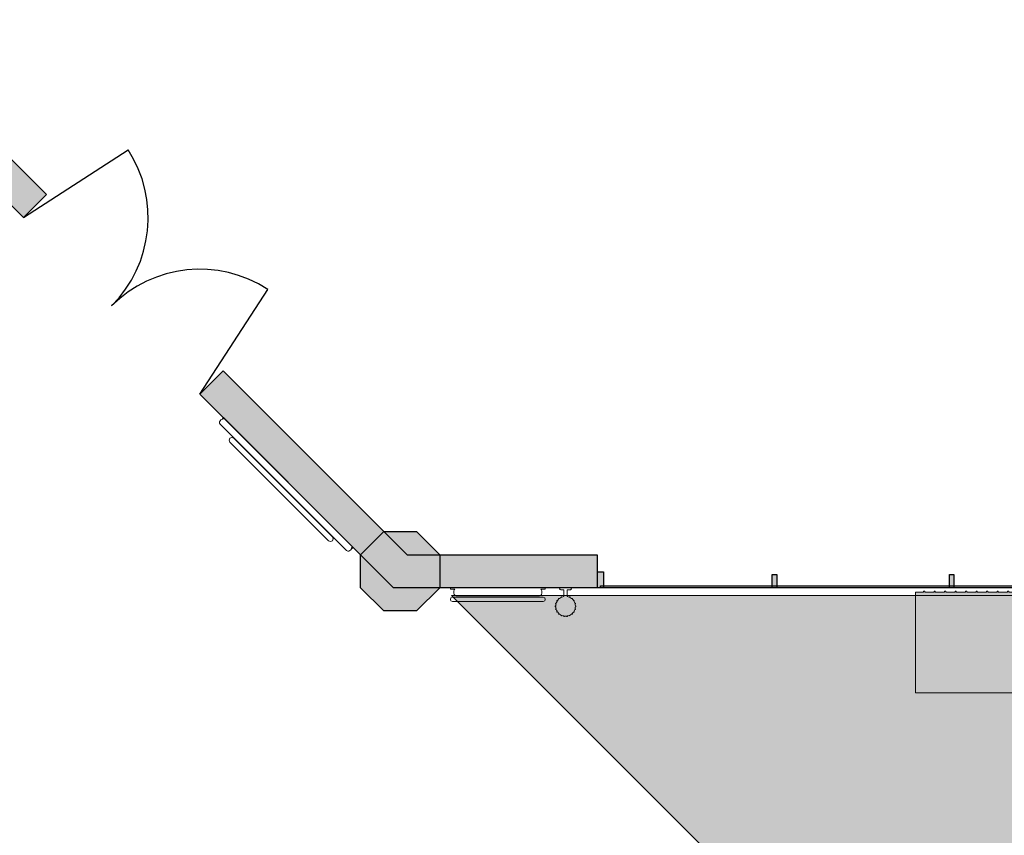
# Model space of a CAD drawing. Extents: x 2172.2 to 2210.6, y 415.3 to 458.1.
# Tile 20 of 27: x 2182.3 to 2189.8, y 451.7 to 457.9. Entities that reach past the tile are written whole.
import ezdxf

# ---------------------------------------------------------------- set-up
doc = ezdxf.new("R2010")
doc.units = 0
for name, color, linetype, lineweight in [('AYAA_M3_BANQUETTES', 7, 'CONTINUOUS', 18), ('AYAA_M3_COLUMNS', 8, 'CONTINUOUS', 30), ('AYAA_M3_FLOOR_DECOR', 32, 'CONTINUOUS', 9), ('AYAA_M3_GLAZING', 4, 'CONTINUOUS', 13), ('AYAA_M3_WALL_DECOR', 32, 'CONTINUOUS', 13), ('AYAA_M3_WALL_LIGHTS', 32, 'CONTINUOUS', 13), ('AYAA_M3_WALLS', 7, 'CONTINUOUS', 30)]:
    doc.layers.add(name, color=color, linetype=linetype, lineweight=lineweight)

# ---------------------------------------------------------------- blocks, each defined once
blk = doc.blocks.new('AYAA_M3_ARCHITECTURE')
at = {"layer": 'AYAA_M3_COLUMNS', "true_color": 0xcfdadc}
blk.add_hatch(color=256, dxfattribs=at).paths.add_polyline_path([(-4.888579, 19.414322), (-5.065355, 19.591097), (-5.065322, 19.841131), (-4.888579, 20.01787), (-4.638581, 20.01787), (-4.461805, 19.841095), (-4.461805, 19.591097), (-4.638581, 19.414322)])
at = {"layer": 'AYAA_M3_WALLS', "true_color": 0xe1e6e6}
for points in [[(-8.96358, 23.739319), (-8.786804, 23.916096), (-7.45641, 22.585703), (-7.633187, 22.408926)], [(-3.26358, 19.591097), (-4.815357, 19.591097), (-6.289684, 21.065424), (-6.112907, 21.242199), (-4.711805, 19.841097), (-3.26358, 19.841097)], [(-3.26158, 19.711096), (-3.21558, 19.711096), (-3.21558, 19.591097), (-3.26158, 19.591097)], [(-1.93058, 19.691095), (-1.89658, 19.691095), (-1.89658, 19.591097), (-1.93058, 19.591097)], [(-0.58058, 19.691095), (-0.54658, 19.691095), (-0.54658, 19.591097), (-0.58058, 19.591097)]]:
    blk.add_hatch(color=256, dxfattribs=at).paths.add_polyline_path(points)
at = {"layer": 'AYAA_M3_COLUMNS', "linetype": 'CONTINUOUS', "lineweight": -2}
blk.add_lwpolyline([(-4.888579, 19.414322), (-5.065355, 19.591097), (-5.065322, 19.841131), (-4.888579, 20.01787), (-4.638581, 20.01787), (-4.461805, 19.841095), (-4.461805, 19.591097), (-4.638581, 19.414322)], close=True, dxfattribs=at)
at = {"layer": 'AYAA_M3_GLAZING', "linetype": 'CONTINUOUS', "lineweight": -2}
blk.add_lwpolyline([(2.11142, 19.591097), (-3.23858, 19.591097), (-3.23858, 19.606096), (2.11142, 19.606096)], close=True, dxfattribs=at)
at = {"layer": 'AYAA_M3_WALLS', "linetype": 'CONTINUOUS', "lineweight": -2}
for points in [[(-8.96358, 23.739319), (-8.786804, 23.916096), (-7.45641, 22.585703), (-7.633187, 22.408926)], [(-3.26358, 19.591097), (-4.815357, 19.591097), (-6.289684, 21.065424), (-6.112907, 21.242199), (-4.711805, 19.841097), (-3.26358, 19.841097)], [(-3.26158, 19.711096), (-3.21558, 19.711096), (-3.21558, 19.591097), (-3.26158, 19.591097)], [(-1.93058, 19.691095), (-1.89658, 19.691095), (-1.89658, 19.591097), (-1.93058, 19.591097)], [(-0.58058, 19.691095), (-0.54658, 19.691095), (-0.54658, 19.591097), (-0.58058, 19.591097)]]:
    blk.add_lwpolyline(points, close=True, dxfattribs=at)
blk = doc.blocks.new('AYAA_M3_DOOR_D1')
at = {"color": 0, "linetype": 'CONTINUOUS'}
for points in [[(-0.95, 0), (-0.7525, 0.9292)], [(0.95, 0), (0.7525, 0.9292)]]:
    blk.add_lwpolyline(points, dxfattribs=at)
at = {"color": 0}
for centre, start, end in [((-0.95, 0), 0, 78), ((0.95, 0), 102, 180)]:
    blk.add_arc(centre, 0.95, start, end, dxfattribs=at)
blk = doc.blocks.new('AYAA_M3_MIXED_FLOOR_TRIANGLE_L_1')
at = {"true_color": 0xe6decc}
h = blk.add_hatch(color=256, dxfattribs=at)
h.paths.add_polyline_path([(3.31942, 19.440728), (3.320229, 19.423648), (3.320469, 19.421207), (3.320948, 19.4188), (3.32166, 19.416453), (3.322599, 19.414186), (3.323756, 19.412022), (3.325119, 19.409982), (3.326675, 19.408086), (3.32841, 19.406351), (3.330306, 19.404795), (3.332346, 19.403432), (3.33451, 19.402275), (3.336777, 19.401336), (3.339124, 19.400624), (3.341531, 19.400145), (3.343972, 19.399905), (3.361052, 19.399096), (3.45142, 19.399096), (3.45142, 11.707015), (-4.372661, 19.531096), (3.31942, 19.531096)])
h.paths.add_polyline_path([(3.273101, 19.404286), (3.271909, 19.409046), (3.27143, 19.411452), (3.27071, 19.416306), (3.270289, 19.421195), (3.26951, 19.437048), (3.26942, 19.440728), (3.26942, 19.481096), (-4.251951, 19.481096), (3.40142, 11.827725), (3.40142, 19.349096), (3.359825, 19.349111), (3.341519, 19.349965), (3.339071, 19.350146), (3.33663, 19.350386), (3.331776, 19.351106), (3.32937, 19.351585), (3.32461, 19.352777), (3.322262, 19.353489), (3.317642, 19.355142), (3.315376, 19.356081), (3.31094, 19.358179), (3.308776, 19.359336), (3.304568, 19.361858), (3.302528, 19.363221), (3.298587, 19.366144), (3.29669, 19.367701), (3.293054, 19.370996), (3.29132, 19.37273), (3.288025, 19.376366), (3.286468, 19.378263), (3.283545, 19.382204), (3.282182, 19.384244), (3.27966, 19.388452), (3.278503, 19.390616), (3.276405, 19.395052), (3.275466, 19.397318), (3.273813, 19.401938)], flags=0)
at = {"true_color": 0x757d5e}
h = blk.add_hatch(color=256, dxfattribs=at)
h.paths.add_polyline_path([(3.26942, 19.481096), (3.269465, 19.438274), (3.270289, 19.421195), (3.27047, 19.418747), (3.27071, 19.416306), (3.27143, 19.411452), (3.271909, 19.409046), (3.273101, 19.404286), (3.273813, 19.401938), (3.275466, 19.397318), (3.276405, 19.395052), (3.278503, 19.390616), (3.27966, 19.388452), (3.282182, 19.384244), (3.283545, 19.382204), (3.286468, 19.378263), (3.288025, 19.376366), (3.29132, 19.37273), (3.293054, 19.370996), (3.29669, 19.367701), (3.298587, 19.366144), (3.302528, 19.363221), (3.304568, 19.361858), (3.308776, 19.359336), (3.31094, 19.358179), (3.315376, 19.356081), (3.317642, 19.355142), (3.322262, 19.353489), (3.32461, 19.352777), (3.32937, 19.351585), (3.331776, 19.351106), (3.33663, 19.350386), (3.339071, 19.350146), (3.341519, 19.349965), (3.358598, 19.349141), (3.40142, 19.349096), (3.40142, 11.827725), (-4.251951, 19.481096)])
h.paths.add_polyline_path([(3.247636, 19.374117), (3.244069, 19.381658), (3.24313, 19.383924), (3.24032, 19.391778), (3.239608, 19.394126), (3.237581, 19.402218), (3.237103, 19.404624), (3.235879, 19.412875), (3.235331, 19.419477), (3.234476, 19.437415), (3.23442, 19.446096), (-4.167453, 19.446096), (3.36642, 11.912223), (3.36642, 19.314096), (3.357739, 19.314152), (3.339801, 19.315007), (3.333199, 19.315555), (3.324948, 19.316779), (3.322542, 19.317257), (3.31445, 19.319284), (3.312102, 19.319996), (3.304248, 19.322806), (3.301982, 19.323745), (3.294441, 19.327312), (3.292278, 19.328468), (3.285123, 19.332757), (3.283083, 19.33412), (3.276383, 19.339089), (3.274486, 19.340645), (3.268306, 19.346247), (3.266571, 19.347982), (3.260969, 19.354162), (3.259413, 19.356059), (3.254444, 19.362759), (3.253081, 19.364799), (3.248792, 19.371954)], flags=0)
at = {"true_color": 0xe6decc}
blk.add_hatch(color=256, dxfattribs=at).paths.add_polyline_path([(3.260969, 19.354162), (3.266571, 19.347982), (3.268306, 19.346247), (3.274486, 19.340645), (3.276383, 19.339089), (3.283083, 19.33412), (3.285123, 19.332757), (3.292278, 19.328468), (3.294441, 19.327312), (3.301982, 19.323745), (3.304248, 19.322806), (3.312102, 19.319996), (3.31445, 19.319284), (3.322542, 19.317257), (3.324948, 19.316779), (3.333199, 19.315555), (3.339801, 19.315007), (3.355654, 19.314228), (3.361052, 19.314096), (3.36642, 19.314096), (3.36642, 11.912223), (-4.167453, 19.446096), (3.23442, 19.446096), (3.23442, 19.440728), (3.234552, 19.43533), (3.235331, 19.419477), (3.235879, 19.412875), (3.237103, 19.404624), (3.237581, 19.402218), (3.239608, 19.394126), (3.24032, 19.391778), (3.24313, 19.383924), (3.244069, 19.381658), (3.247636, 19.374117), (3.248792, 19.371954), (3.253081, 19.364799), (3.254444, 19.362759), (3.259413, 19.356059)])
at = {"color": 0, "linetype": 'CONTINUOUS', "lineweight": -2}
blk.add_lwpolyline([(3.325119, 19.409982), (3.326675, 19.408086), (3.32841, 19.406351), (3.330306, 19.404795), (3.332346, 19.403432), (3.33451, 19.402275), (3.336777, 19.401336), (3.339124, 19.400624), (3.341531, 19.400145), (3.343972, 19.399905), (3.361052, 19.399096), (3.45142, 19.399096), (3.45142, 11.707015), (-4.372661, 19.531096), (3.31942, 19.531096), (3.31945, 19.439501), (3.320229, 19.423648), (3.320469, 19.421207), (3.320948, 19.4188), (3.32166, 19.416453), (3.322599, 19.414186), (3.323756, 19.412022)], close=True, dxfattribs=at)
blk = doc.blocks.new('AYAA_M3_UNIQUE_WALL_COMPOSITION_02')
at = {"color": 0, "linetype": 'CONTINUOUS', "lineweight": -2}
for points in [[(-0.333578, -0.043487), (-0.33625, -0.0335), (-0.33625, -0.0185), (-0.333578, -0.008513), (-0.326565, -0.0015), (-0.361665, -0.0015), (-0.361665, 0.0095), (0.361649, 0.0095), (0.361649, -0.0015), (0.326565, -0.0015), (0.333578, -0.008513), (0.33625, -0.0185), (0.33625, -0.0335), (0.333578, -0.043487), (0.326237, -0.050828), (0.31625, -0.0535), (-0.31625, -0.0535), (-0.326237, -0.050828)], [(-0.345665, -0.064), (0.345665, -0.064), (0.356968, -0.068686), (0.361649, -0.08), (0.356968, -0.091314), (0.345665, -0.096), (-0.345665, -0.096), (-0.356978, -0.091314), (-0.361665, -0.08), (-0.356978, -0.068686)]]:
    blk.add_lwpolyline(points, close=True, dxfattribs=at)
blk = doc.blocks.new('AYAA_M3_UNIQUE_WALL_COMPOSITION_09')
at = {"color": 0, "linetype": 'CONTINUOUS', "lineweight": -2}
for points in [[(-0.699194, -0.0025), (-0.699194, 0.0085), (0.699194, 0.0085), (0.699194, -0.0025), (0.690777, -0.0025), (0.696789, -0.008512), (0.699194, -0.0175), (0.699194, -0.0265), (0.696789, -0.035488), (0.690182, -0.042095), (0.681194, -0.0445), (-0.681194, -0.0445), (-0.690182, -0.042095), (-0.696789, -0.035488), (-0.699194, -0.0265), (-0.699194, -0.0175), (-0.696789, -0.008512), (-0.690777, -0.0025)], [(-0.531387, -0.047), (0.531387, -0.047), (0.546227, -0.053151), (0.552374, -0.068), (0.546227, -0.082849), (0.531387, -0.089), (-0.531387, -0.089), (-0.546237, -0.082849), (-0.552387, -0.068), (-0.546237, -0.053151)]]:
    blk.add_lwpolyline(points, close=True, dxfattribs=at)
blk = doc.blocks.new('AYAA_M3_SCONCE')
at = {"color": 0, "linetype": 'CONTINUOUS', "lineweight": -2}
blk.add_lwpolyline([(-0.066057, -0.178967), (-0.064423, -0.178291), (-0.064952, -0.1775), (-0.069291, -0.168701), (-0.071015, -0.163622), (-0.072921, -0.164412), (-0.075043, -0.163533), (-0.075921, -0.161412), (-0.075043, -0.15929), (-0.072921, -0.158412), (-0.072618, -0.158538), (-0.074358, -0.149789), (-0.074835, -0.142517), (-0.076, -0.143), (-0.078121, -0.142121), (-0.079, -0.14), (-0.078121, -0.137879), (-0.076, -0.137), (-0.074835, -0.137483), (-0.074358, -0.130211), (-0.072618, -0.121462), (-0.072921, -0.121588), (-0.075043, -0.12071), (-0.075921, -0.118588), (-0.075043, -0.116467), (-0.072921, -0.115588), (-0.071015, -0.116378), (-0.069291, -0.111299), (-0.064952, -0.1025), (-0.064423, -0.101709), (-0.066057, -0.101033), (-0.066935, -0.098911), (-0.066057, -0.09679), (-0.063935, -0.095911), (-0.061814, -0.09679), (-0.061555, -0.097416), (-0.059501, -0.094343), (-0.053033, -0.086967), (-0.050898, -0.085095), (-0.051891, -0.084684), (-0.052769, -0.082563), (-0.051891, -0.080442), (-0.049769, -0.079563), (-0.047648, -0.080442), (-0.0471, -0.081764), (-0.045657, -0.080499), (-0.0375, -0.075048), (-0.033493, -0.073072), (-0.033693, -0.072989), (-0.034572, -0.070868), (-0.033693, -0.068747), (-0.031572, -0.067868), (-0.02945, -0.068747), (-0.028646, -0.07069), (-0.019411, -0.067556), (-0.013177, -0.066316), (-0.013816, -0.064774), (-0.012937, -0.062652), (-0.012, -0.062264), (-0.012, -0.014), (-0.037, -0.014), (-0.040995, -0.012931), (-0.043931, -0.009995), (-0.045, -0.006), (-0.043931, -0.002005), (-0.040995, 0.000931), (-0.037, 0.002), (0.037, 0.002), (0.040995, 0.000931), (0.043931, -0.002005), (0.045, -0.006), (0.043931, -0.009995), (0.040995, -0.012931), (0.037, -0.014), (0.012, -0.014), (0.012, -0.062264), (0.012937, -0.062652), (0.013816, -0.064774), (0.013177, -0.066316), (0.019411, -0.067556), (0.028646, -0.07069), (0.02945, -0.068747), (0.031572, -0.067868), (0.033693, -0.068747), (0.034572, -0.070868), (0.033693, -0.072989), (0.033493, -0.073072), (0.0375, -0.075048), (0.045657, -0.080499), (0.0471, -0.081764), (0.047648, -0.080442), (0.049769, -0.079563), (0.051891, -0.080442), (0.052769, -0.082563), (0.051891, -0.084684), (0.050898, -0.085095), (0.053033, -0.086967), (0.059501, -0.094343), (0.061555, -0.097416), (0.061814, -0.09679), (0.063935, -0.095911), (0.066057, -0.09679), (0.066935, -0.098911), (0.066057, -0.101033), (0.064423, -0.101709), (0.064952, -0.1025), (0.069291, -0.111299), (0.071015, -0.116378), (0.072921, -0.115588), (0.075043, -0.116467), (0.075921, -0.118588), (0.075043, -0.12071), (0.072921, -0.121588), (0.072618, -0.121462), (0.074358, -0.130211), (0.074835, -0.137483), (0.076, -0.137), (0.078121, -0.137879), (0.079, -0.14), (0.078121, -0.142121), (0.076, -0.143), (0.074835, -0.142517), (0.074358, -0.149789), (0.072618, -0.158538), (0.072921, -0.158412), (0.075043, -0.15929), (0.075921, -0.161412), (0.075043, -0.163533), (0.072921, -0.164412), (0.071015, -0.163622), (0.069291, -0.168701), (0.064952, -0.1775), (0.064423, -0.178291), (0.066057, -0.178967), (0.066935, -0.181089), (0.066057, -0.18321), (0.063935, -0.184089), (0.061814, -0.18321), (0.061555, -0.182584), (0.059501, -0.185657), (0.053033, -0.193033), (0.050898, -0.194905), (0.051891, -0.195316), (0.052769, -0.197437), (0.051891, -0.199558), (0.049769, -0.200437), (0.047648, -0.199558), (0.0471, -0.198236), (0.045657, -0.199501), (0.0375, -0.204952), (0.033493, -0.206928), (0.033693, -0.207011), (0.034572, -0.209132), (0.033693, -0.211253), (0.031572, -0.212132), (0.02945, -0.211253), (0.028646, -0.20931), (0.019411, -0.212444), (0.013177, -0.213684), (0.013816, -0.215226), (0.012937, -0.217348), (0.010816, -0.218226), (0.008695, -0.217348), (0.007816, -0.215226), (0.008131, -0.214467), (0, -0.215), (-0.008131, -0.214467), (-0.007816, -0.215226), (-0.008695, -0.217348), (-0.010816, -0.218226), (-0.012937, -0.217348), (-0.013816, -0.215226), (-0.013177, -0.213684), (-0.019411, -0.212444), (-0.028646, -0.20931), (-0.02945, -0.211253), (-0.031572, -0.212132), (-0.033693, -0.211253), (-0.034572, -0.209132), (-0.033693, -0.207011), (-0.033493, -0.206928), (-0.0375, -0.204952), (-0.045657, -0.199501), (-0.0471, -0.198236), (-0.047648, -0.199558), (-0.049769, -0.200437), (-0.051891, -0.199558), (-0.052769, -0.197437), (-0.051891, -0.195316), (-0.050898, -0.194905), (-0.053033, -0.193033), (-0.059501, -0.185657), (-0.061555, -0.182584), (-0.061814, -0.18321), (-0.063935, -0.184089), (-0.066057, -0.18321), (-0.066935, -0.181089)], close=True, dxfattribs=at)
blk = doc.blocks.new('AYAA_M3_TRIANGLE_L_BANQUETTE')
at = {"true_color": 0xa7bd99}
blk.add_hatch(color=256, dxfattribs=at).paths.add_polyline_path([(0.027, 0.92), (0.027, 0.929), (0.035, 0.929), (0.035, 1), (0.027, 1), (0.027, 1.009), (0.035, 1.009), (0.035, 1.08), (0.027, 1.08), (0.027, 1.089), (0.035, 1.089), (0.035, 1.16), (0.027, 1.16), (0.027, 1.169), (0.035, 1.169), (0.035, 1.24), (0.027, 1.24), (0.027, 1.249), (0.035, 1.249), (0.035, 1.32), (0.027, 1.32), (0.027, 1.329), (0.035, 1.329), (0.035, 1.4), (0.027, 1.4), (0.027, 1.409), (0.035, 1.409), (0.035, 1.48), (0.027, 1.48), (0.027, 1.489), (0.035, 1.489), (0.035, 1.56), (0.027, 1.56), (0.027, 1.569), (0.035, 1.569), (0.035, 1.64), (0.027, 1.64), (0.027, 1.649), (0.035, 1.649), (0.035, 1.72), (0.027, 1.72), (0.027, 1.729), (0.035, 1.729), (0.035, 1.8), (0.027, 1.8), (0.027, 1.809), (0.035, 1.809), (0.035, 1.88), (0.027, 1.88), (0.027, 1.889), (0.035, 1.889), (0.035, 1.96), (0.027, 1.96), (0.027, 1.969), (0.035, 1.969), (0.035, 2.04), (0.027, 2.04), (0.027, 2.049), (0.035, 2.049), (0.035, 2.12), (0.027, 2.12), (0.027, 2.129), (0.035, 2.129), (0.035, 2.2), (0.027, 2.2), (0.027, 2.209), (0.035, 2.209), (0.035, 2.28), (0.027, 2.28), (0.027, 2.289), (0.035, 2.289), (0.035, 2.36), (0.027, 2.36), (0.027, 2.369), (0.035, 2.369), (0.035, 2.44), (0.027, 2.44), (0.027, 2.449), (0.035, 2.449), (0.035, 2.52), (0.027, 2.52), (0.027, 2.529), (0.035, 2.529), (0.035, 2.6), (0.027, 2.6), (0.027, 2.609), (0.035, 2.609), (0.035, 2.68), (0.027, 2.68), (0.027, 2.689), (0.035, 2.689), (0.035, 2.76), (0.027, 2.76), (0.027, 2.769), (0.035, 2.769), (0.035, 2.84), (0.027, 2.84), (0.027, 2.849), (0.035, 2.849), (0.035, 2.92), (0.027, 2.92), (0.027, 2.929), (0.035, 2.929), (0.035, 3), (0.027, 3), (0.027, 3.009), (0.035, 3.009), (0.035, 3.08), (0.027, 3.08), (0.027, 3.089), (0.035, 3.089), (0.035, 3.16), (0.027, 3.16), (0.027, 3.169), (0.035, 3.169), (0.035, 3.24), (0.027, 3.24), (0.027, 3.249), (0.035, 3.249), (0.035, 3.32), (0.027, 3.32), (0.027, 3.329), (0.035, 3.329), (0.035, 3.4), (0.027, 3.4), (0.027, 3.409), (0.035, 3.409), (0.035, 3.48), (0.027, 3.48), (0.027, 3.489), (0.035, 3.489), (0.035, 3.56), (0.027, 3.56), (0.027, 3.569), (0.035, 3.569), (0.035, 3.64), (0.027, 3.64), (0.027, 3.649), (0.035, 3.649), (0.035, 3.72), (0.027, 3.72), (0.027, 3.729), (0.035, 3.729), (0.035, 3.8), (0.027, 3.8), (0.027, 3.809), (0.035, 3.809), (0.035, 3.88), (0.027, 3.88), (0.027, 3.889), (0.035, 3.889), (0.035, 3.96), (0.027, 3.96), (0.027, 3.969), (0.035, 3.969), (0.035, 4.04), (0.027, 4.04), (0.027, 4.049), (0.035, 4.049), (0.035, 4.12), (0.027, 4.12), (0.027, 4.129), (0.035, 4.129), (0.035, 4.2), (0.027, 4.2), (0.027, 4.209), (0.035, 4.209), (0.035, 4.28), (0.027, 4.28), (0.027, 4.289), (0.035, 4.289), (0.035, 4.35), (0.8, 4.35), (0.8, 0.8), (4.35, 0.8), (4.35, 0.035), (4.289, 0.035), (4.289, 0.027), (4.28, 0.027), (4.28, 0.035), (4.209, 0.035), (4.209, 0.027), (4.2, 0.027), (4.2, 0.035), (4.129, 0.035), (4.129, 0.027), (4.12, 0.027), (4.12, 0.035), (4.049, 0.035), (4.049, 0.027), (4.04, 0.027), (4.04, 0.035), (3.969, 0.035), (3.969, 0.027), (3.96, 0.027), (3.96, 0.035), (3.889, 0.035), (3.889, 0.027), (3.88, 0.027), (3.88, 0.035), (3.809, 0.035), (3.809, 0.027), (3.8, 0.027), (3.8, 0.035), (3.729, 0.035), (3.729, 0.027), (3.72, 0.027), (3.72, 0.035), (3.649, 0.035), (3.649, 0.027), (3.64, 0.027), (3.64, 0.035), (3.569, 0.035), (3.569, 0.027), (3.56, 0.027), (3.56, 0.035), (3.489, 0.035), (3.489, 0.027), (3.48, 0.027), (3.48, 0.035), (3.409, 0.035), (3.409, 0.027), (3.4, 0.027), (3.4, 0.035), (3.329, 0.035), (3.329, 0.027), (3.32, 0.027), (3.32, 0.035), (3.249, 0.035), (3.249, 0.027), (3.24, 0.027), (3.24, 0.035), (3.169, 0.035), (3.169, 0.027), (3.16, 0.027), (3.16, 0.035), (3.089, 0.035), (3.089, 0.027), (3.08, 0.027), (3.08, 0.035), (3.009, 0.035), (3.009, 0.027), (3, 0.027), (3, 0.035), (2.929, 0.035), (2.929, 0.027), (2.92, 0.027), (2.92, 0.035), (2.849, 0.035), (2.849, 0.027), (2.84, 0.027), (2.84, 0.035), (2.769, 0.035), (2.769, 0.027), (2.76, 0.027), (2.76, 0.035), (2.689, 0.035), (2.689, 0.027), (2.68, 0.027), (2.68, 0.035), (2.609, 0.035), (2.609, 0.027), (2.6, 0.027), (2.6, 0.035), (2.529, 0.035), (2.529, 0.027), (2.52, 0.027), (2.52, 0.035), (2.449, 0.035), (2.449, 0.027), (2.44, 0.027), (2.44, 0.035), (2.369, 0.035), (2.369, 0.027), (2.36, 0.027), (2.36, 0.035), (2.289, 0.035), (2.289, 0.027), (2.28, 0.027), (2.28, 0.035), (2.209, 0.035), (2.209, 0.027), (2.2, 0.027), (2.2, 0.035), (2.129, 0.035), (2.129, 0.027), (2.12, 0.027), (2.12, 0.035), (2.049, 0.035), (2.049, 0.027), (2.04, 0.027), (2.04, 0.035), (1.969, 0.035), (1.969, 0.027), (1.96, 0.027), (1.96, 0.035), (1.889, 0.035), (1.889, 0.027), (1.88, 0.027), (1.88, 0.035), (1.809, 0.035), (1.809, 0.027), (1.8, 0.027), (1.8, 0.035), (1.729, 0.035), (1.729, 0.027), (1.72, 0.027), (1.72, 0.035), (1.649, 0.035), (1.649, 0.027), (1.64, 0.027), (1.64, 0.035), (1.569, 0.035), (1.569, 0.027), (1.56, 0.027), (1.56, 0.035), (1.489, 0.035), (1.489, 0.027), (1.48, 0.027), (1.48, 0.035), (1.409, 0.035), (1.409, 0.027), (1.4, 0.027), (1.4, 0.035), (1.329, 0.035), (1.329, 0.027), (1.32, 0.027), (1.32, 0.035), (1.249, 0.035), (1.249, 0.027), (1.24, 0.027), (1.24, 0.035), (1.169, 0.035), (1.169, 0.027), (1.16, 0.027), (1.16, 0.035), (1.089, 0.035), (1.089, 0.027), (1.08, 0.027), (1.08, 0.035), (1.009, 0.035), (1.009, 0.027), (1, 0.027), (1, 0.035), (0.929, 0.035), (0.929, 0.027), (0.92, 0.027), (0.92, 0.035), (0.849, 0.035), (0.849, 0.027), (0.84, 0.027), (0.84, 0.035), (0.769, 0.035), (0.769, 0.027), (0.76, 0.027), (0.76, 0.035), (0.689, 0.035), (0.689, 0.027), (0.68, 0.027), (0.68, 0.035), (0.609, 0.035), (0.609, 0.027), (0.6, 0.027), (0.6, 0.035), (0.529, 0.035), (0.529, 0.027), (0.52, 0.027), (0.52, 0.035), (0.45, 0.035), (0.45, 0.048), (0.448, 0.048), (0.448, 0.092), (0.45, 0.092), (0.45, 0.45), (0.035, 0.45), (0.035, 0.52), (0.027, 0.52), (0.027, 0.529), (0.035, 0.529), (0.035, 0.6), (0.027, 0.6), (0.027, 0.609), (0.035, 0.609), (0.035, 0.68), (0.027, 0.68), (0.027, 0.689), (0.035, 0.689), (0.035, 0.76), (0.027, 0.76), (0.027, 0.769), (0.035, 0.769), (0.035, 0.84), (0.027, 0.84), (0.027, 0.849), (0.035, 0.849), (0.035, 0.92)])
at = {"color": 0, "linetype": 'CONTINUOUS', "lineweight": -2}
blk.add_lwpolyline([(0.027, 0.92), (0.027, 0.929), (0.035, 0.929), (0.035, 1), (0.027, 1), (0.027, 1.009), (0.035, 1.009), (0.035, 1.08), (0.027, 1.08), (0.027, 1.089), (0.035, 1.089), (0.035, 1.16), (0.027, 1.16), (0.027, 1.169), (0.035, 1.169), (0.035, 1.24), (0.027, 1.24), (0.027, 1.249), (0.035, 1.249), (0.035, 1.32), (0.027, 1.32), (0.027, 1.329), (0.035, 1.329), (0.035, 1.4), (0.027, 1.4), (0.027, 1.409), (0.035, 1.409), (0.035, 1.48), (0.027, 1.48), (0.027, 1.489), (0.035, 1.489), (0.035, 1.56), (0.027, 1.56), (0.027, 1.569), (0.035, 1.569), (0.035, 1.64), (0.027, 1.64), (0.027, 1.649), (0.035, 1.649), (0.035, 1.72), (0.027, 1.72), (0.027, 1.729), (0.035, 1.729), (0.035, 1.8), (0.027, 1.8), (0.027, 1.809), (0.035, 1.809), (0.035, 1.88), (0.027, 1.88), (0.027, 1.889), (0.035, 1.889), (0.035, 1.96), (0.027, 1.96), (0.027, 1.969), (0.035, 1.969), (0.035, 2.04), (0.027, 2.04), (0.027, 2.049), (0.035, 2.049), (0.035, 2.12), (0.027, 2.12), (0.027, 2.129), (0.035, 2.129), (0.035, 2.2), (0.027, 2.2), (0.027, 2.209), (0.035, 2.209), (0.035, 2.28), (0.027, 2.28), (0.027, 2.289), (0.035, 2.289), (0.035, 2.36), (0.027, 2.36), (0.027, 2.369), (0.035, 2.369), (0.035, 2.44), (0.027, 2.44), (0.027, 2.449), (0.035, 2.449), (0.035, 2.52), (0.027, 2.52), (0.027, 2.529), (0.035, 2.529), (0.035, 2.6), (0.027, 2.6), (0.027, 2.609), (0.035, 2.609), (0.035, 2.68), (0.027, 2.68), (0.027, 2.689), (0.035, 2.689), (0.035, 2.76), (0.027, 2.76), (0.027, 2.769), (0.035, 2.769), (0.035, 2.84), (0.027, 2.84), (0.027, 2.849), (0.035, 2.849), (0.035, 2.92), (0.027, 2.92), (0.027, 2.929), (0.035, 2.929), (0.035, 3), (0.027, 3), (0.027, 3.009), (0.035, 3.009), (0.035, 3.08), (0.027, 3.08), (0.027, 3.089), (0.035, 3.089), (0.035, 3.16), (0.027, 3.16), (0.027, 3.169), (0.035, 3.169), (0.035, 3.24), (0.027, 3.24), (0.027, 3.249), (0.035, 3.249), (0.035, 3.32), (0.027, 3.32), (0.027, 3.329), (0.035, 3.329), (0.035, 3.4), (0.027, 3.4), (0.027, 3.409), (0.035, 3.409), (0.035, 3.48), (0.027, 3.48), (0.027, 3.489), (0.035, 3.489), (0.035, 3.56), (0.027, 3.56), (0.027, 3.569), (0.035, 3.569), (0.035, 3.64), (0.027, 3.64), (0.027, 3.649), (0.035, 3.649), (0.035, 3.72), (0.027, 3.72), (0.027, 3.729), (0.035, 3.729), (0.035, 3.8), (0.027, 3.8), (0.027, 3.809), (0.035, 3.809), (0.035, 3.88), (0.027, 3.88), (0.027, 3.889), (0.035, 3.889), (0.035, 3.96), (0.027, 3.96), (0.027, 3.969), (0.035, 3.969), (0.035, 4.04), (0.027, 4.04), (0.027, 4.049), (0.035, 4.049), (0.035, 4.12), (0.027, 4.12), (0.027, 4.129), (0.035, 4.129), (0.035, 4.2), (0.027, 4.2), (0.027, 4.209), (0.035, 4.209), (0.035, 4.28), (0.027, 4.28), (0.027, 4.289), (0.035, 4.289), (0.035, 4.35), (0.8, 4.35), (0.8, 0.8), (4.35, 0.8), (4.35, 0.035), (4.289, 0.035), (4.289, 0.027), (4.28, 0.027), (4.28, 0.035), (4.209, 0.035), (4.209, 0.027), (4.2, 0.027), (4.2, 0.035), (4.129, 0.035), (4.129, 0.027), (4.12, 0.027), (4.12, 0.035), (4.049, 0.035), (4.049, 0.027), (4.04, 0.027), (4.04, 0.035), (3.969, 0.035), (3.969, 0.027), (3.96, 0.027), (3.96, 0.035), (3.889, 0.035), (3.889, 0.027), (3.88, 0.027), (3.88, 0.035), (3.809, 0.035), (3.809, 0.027), (3.8, 0.027), (3.8, 0.035), (3.729, 0.035), (3.729, 0.027), (3.72, 0.027), (3.72, 0.035), (3.649, 0.035), (3.649, 0.027), (3.64, 0.027), (3.64, 0.035), (3.569, 0.035), (3.569, 0.027), (3.56, 0.027), (3.56, 0.035), (3.489, 0.035), (3.489, 0.027), (3.48, 0.027), (3.48, 0.035), (3.409, 0.035), (3.409, 0.027), (3.4, 0.027), (3.4, 0.035), (3.329, 0.035), (3.329, 0.027), (3.32, 0.027), (3.32, 0.035), (3.249, 0.035), (3.249, 0.027), (3.24, 0.027), (3.24, 0.035), (3.169, 0.035), (3.169, 0.027), (3.16, 0.027), (3.16, 0.035), (3.089, 0.035), (3.089, 0.027), (3.08, 0.027), (3.08, 0.035), (3.009, 0.035), (3.009, 0.027), (3, 0.027), (3, 0.035), (2.929, 0.035), (2.929, 0.027), (2.92, 0.027), (2.92, 0.035), (2.849, 0.035), (2.849, 0.027), (2.84, 0.027), (2.84, 0.035), (2.769, 0.035), (2.769, 0.027), (2.76, 0.027), (2.76, 0.035), (2.689, 0.035), (2.689, 0.027), (2.68, 0.027), (2.68, 0.035), (2.609, 0.035), (2.609, 0.027), (2.6, 0.027), (2.6, 0.035), (2.529, 0.035), (2.529, 0.027), (2.52, 0.027), (2.52, 0.035), (2.449, 0.035), (2.449, 0.027), (2.44, 0.027), (2.44, 0.035), (2.369, 0.035), (2.369, 0.027), (2.36, 0.027), (2.36, 0.035), (2.289, 0.035), (2.289, 0.027), (2.28, 0.027), (2.28, 0.035), (2.209, 0.035), (2.209, 0.027), (2.2, 0.027), (2.2, 0.035), (2.129, 0.035), (2.129, 0.027), (2.12, 0.027), (2.12, 0.035), (2.049, 0.035), (2.049, 0.027), (2.04, 0.027), (2.04, 0.035), (1.969, 0.035), (1.969, 0.027), (1.96, 0.027), (1.96, 0.035), (1.889, 0.035), (1.889, 0.027), (1.88, 0.027), (1.88, 0.035), (1.809, 0.035), (1.809, 0.027), (1.8, 0.027), (1.8, 0.035), (1.729, 0.035), (1.729, 0.027), (1.72, 0.027), (1.72, 0.035), (1.649, 0.035), (1.649, 0.027), (1.64, 0.027), (1.64, 0.035), (1.569, 0.035), (1.569, 0.027), (1.56, 0.027), (1.56, 0.035), (1.489, 0.035), (1.489, 0.027), (1.48, 0.027), (1.48, 0.035), (1.409, 0.035), (1.409, 0.027), (1.4, 0.027), (1.4, 0.035), (1.329, 0.035), (1.329, 0.027), (1.32, 0.027), (1.32, 0.035), (1.249, 0.035), (1.249, 0.027), (1.24, 0.027), (1.24, 0.035), (1.169, 0.035), (1.169, 0.027), (1.16, 0.027), (1.16, 0.035), (1.089, 0.035), (1.089, 0.027), (1.08, 0.027), (1.08, 0.035), (1.009, 0.035), (1.009, 0.027), (1, 0.027), (1, 0.035), (0.929, 0.035), (0.929, 0.027), (0.92, 0.027), (0.92, 0.035), (0.849, 0.035), (0.849, 0.027), (0.84, 0.027), (0.84, 0.035), (0.769, 0.035), (0.769, 0.027), (0.76, 0.027), (0.76, 0.035), (0.689, 0.035), (0.689, 0.027), (0.68, 0.027), (0.68, 0.035), (0.609, 0.035), (0.609, 0.027), (0.6, 0.027), (0.6, 0.035), (0.529, 0.035), (0.529, 0.027), (0.52, 0.027), (0.52, 0.035), (0.45, 0.035), (0.45, 0.048), (0.448, 0.048), (0.448, 0.092), (0.45, 0.092), (0.45, 0.45), (0.035, 0.45), (0.035, 0.52), (0.027, 0.52), (0.027, 0.529), (0.035, 0.529), (0.035, 0.6), (0.027, 0.6), (0.027, 0.609), (0.035, 0.609), (0.035, 0.68), (0.027, 0.68), (0.027, 0.689), (0.035, 0.689), (0.035, 0.76), (0.027, 0.76), (0.027, 0.769), (0.035, 0.769), (0.035, 0.84), (0.027, 0.84), (0.027, 0.849), (0.035, 0.849), (0.035, 0.92)], close=True, dxfattribs=at)

msp = doc.modelspace()

# ---------------------------------------------------------------- block references
at = {"layer": 'AYAA_M3_BANQUETTES', "linetype": 'CONTINUOUS', "rotation": -180}
msp.add_blockref('AYAA_M3_TRIANGLE_L_BANQUETTE', (2193.5114, 453.5911), dxfattribs=at)
at = {"layer": 'AYAA_M3_FLOOR_DECOR', "linetype": 'CONTINUOUS'}
msp.add_blockref('AYAA_M3_MIXED_FLOOR_TRIANGLE_L_1', (2190, 434), dxfattribs=at)
at = {"layer": 'AYAA_M3_WALL_DECOR', "linetype": 'CONTINUOUS', "rotation": -45.00000000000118}
msp.add_blockref('AYAA_M3_UNIQUE_WALL_COMPOSITION_09', (2184.378, 454.3864), dxfattribs=at)
at = {"layer": 'AYAA_M3_WALL_DECOR', "linetype": 'CONTINUOUS'}
msp.add_blockref('AYAA_M3_UNIQUE_WALL_COMPOSITION_02', (2185.9799, 453.5821), dxfattribs=at)
at = {"layer": 'AYAA_M3_WALL_LIGHTS', "linetype": 'CONTINUOUS'}
msp.add_blockref('AYAA_M3_SCONCE', (2186.4955, 453.5896), dxfattribs=at)
at = {"layer": 'AYAA_M3_WALLS'}
msp.add_blockref('AYAA_M3_ARCHITECTURE', (2190, 434), dxfattribs=at)
at = {"layer": 'AYAA_M3_WALLS', "rotation": -45.00000000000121}
msp.add_blockref('AYAA_M3_DOOR_D1', (2183.0386, 455.7372), dxfattribs=at)

doc.saveas('drawing.dxf')
